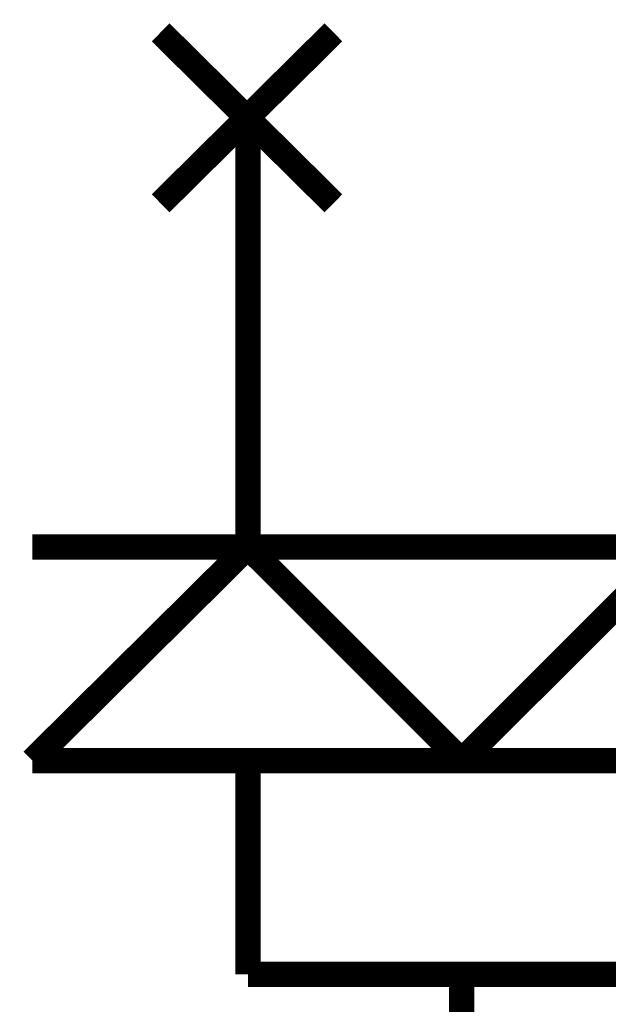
# Model space of a CAD drawing. Header units: inches. Extents: x 0 to 292, y 0 to 193.
# Tile 4 of 112: x 32 to 39, y 89 to 101. Entities that reach past the tile are written whole.
import ezdxf

# ---------------------------------------------------------------- set-up
doc = ezdxf.new("R2010")
doc.units = ezdxf.units.IN
doc.layers.add('Sheet', color=255, linetype='Continuous')

msp = doc.modelspace()

# ---------------------------------------------------------------- linework, layer by layer
at = {"layer": 'Sheet'}
for points in [[(33.57, 98.547, 0.3, 0.3, 0), (35.616, 100.574, 0.3, 0.3, 0)], [(33.57, 100.574, 0.3, 0.3, 0), (35.616, 98.547, 0.3, 0.3, 0)], [(34.603, 97.027, 0.3, 0.3, 0), (34.603, 99.561, 0.3, 0.3, 0)], [(34.603, 94.473, 0.3, 0.3, 0), (34.603, 97.027, 0.3, 0.3, 0)], [(32.051, 91.94, 0.3, 0.3, 0), (34.603, 94.473, 0.3, 0.3, 0)], [(37.136, 94.473, 0.3, 0.3, 0), (32.051, 94.473, 0.3, 0.3, 0)], [(34.603, 94.473, 0.3, 0.3, 0), (37.136, 91.94, 0.3, 0.3, 0)], [(37.136, 91.94, 0.3, 0.3, 0), (39.669, 94.473, 0.3, 0.3, 0)], [(42.221, 94.473, 0.3, 0.3, 0), (37.136, 94.473, 0.3, 0.3, 0)], [(37.136, 91.94, 0.3, 0.3, 0), (32.051, 91.94, 0.3, 0.3, 0)], [(34.603, 89.406, 0.3, 0.3, 0), (34.603, 91.94, 0.3, 0.3, 0)], [(42.221, 91.94, 0.3, 0.3, 0), (37.136, 91.94, 0.3, 0.3, 0)], [(39.669, 89.406, 0.3, 0.3, 0), (34.603, 89.406, 0.3, 0.3, 0)], [(37.136, 89.406, 0.3, 0.3, 0), (37.136, 86.852, 0.3, 0.3, 0)]]:
    msp.add_lwpolyline(points, format="xyseb", dxfattribs=at)

doc.saveas('drawing.dxf')
